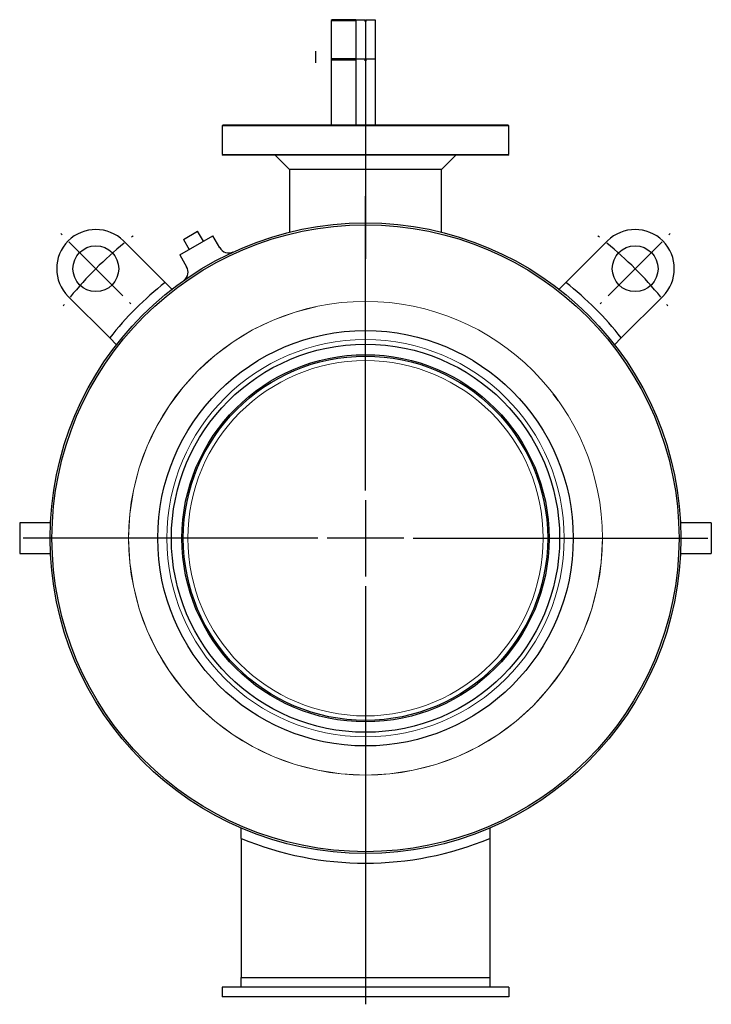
# Model space of a CAD drawing. Header units: metres. Extents: x 6538042 to 13082743, y 6022817 to 12049805.
# Tile 55 of 92: x 6539607 to 6539615, y 6024203 to 6024214. Entities that reach past the tile are written whole.
import ezdxf
from ezdxf.lldxf.tags import DXFTag

# ---------------------------------------------------------------- set-up
doc = ezdxf.new("R2010")
doc.units = ezdxf.units.M
doc.header["$MEASUREMENT"] = 0
doc.linetypes.add('ACAD_ISO10W100', pattern=[18, 12, -3, 0, -3])
doc.linetypes.add('DOT_CENTER', pattern=[14, 12, -1, 0, -1])
for name, color, linetype in [('1', 7, 'CONTINUOUS'), ('A400WW9_1', 7, 'CONTINUOUS'), ('Default', 7, 'CONTINUOUS')]:
    doc.layers.add(name, color=color, linetype=linetype)
doc.layers.add('d-opis', color=7, linetype='CONTINUOUS', lineweight=18)
doc.layers.add('rury', color=6, linetype='CONTINUOUS', lineweight=13)
tags = doc.linetypes.add('CENTER2', pattern=[28.575, 19.05, -3.175, 3.175, -3.175]).pattern_tags.tags
tags[10:11] = [DXFTag(74, 4), DXFTag(75, 0), DXFTag(340, '0'), DXFTag(46, 0.0), DXFTag(50, 0.0), DXFTag(44, 0.0), DXFTag(45, 0.0)]
tags[8:9] = [DXFTag(74, 4), DXFTag(75, 0), DXFTag(340, '0'), DXFTag(46, 0.0), DXFTag(50, 0.0), DXFTag(44, 0.0), DXFTag(45, 0.0)]
tags[6:7] = [DXFTag(74, 4), DXFTag(75, 0), DXFTag(340, '0'), DXFTag(46, 0.0), DXFTag(50, 0.0), DXFTag(44, 0.0), DXFTag(45, 0.0)]
tags[4:5] = [DXFTag(74, 4), DXFTag(75, 0), DXFTag(340, '0'), DXFTag(46, 0.0), DXFTag(50, 0.0), DXFTag(44, 0.0), DXFTag(45, 0.0)]

msp = doc.modelspace()

# ---------------------------------------------------------------- linework, layer by layer
at = {"layer": '1', "color": 2, "linetype": 'DOT_CENTER'}
msp.add_line((6539610.43363, 6024213.7591), (6539610.43363, 6024213.6303), dxfattribs=at)
at = {"layer": 'A400WW9_1', "color": 7, "linetype": 'Continuous'}
for p, q in [((6539610.62133, 6024214.11439), (6539610.61058, 6024214.10364)), ((6539610.61058, 6024214.10364), (6539610.89013, 6024214.10364)), ((6539610.61058, 6024214.10364), (6539610.61058, 6024212.93167)), ((6539610.89013, 6024214.11439), (6539610.62133, 6024214.11439)), ((6539610.89013, 6024214.11439), (6539610.89013, 6024212.93167)), ((6539610.89013, 6024214.11439), (6539610.99227, 6024214.11439)), ((6539610.99227, 6024214.09289), (6539610.99227, 6024214.11439)), ((6539611.00303, 6024214.09289), (6539610.99227, 6024214.09289)), ((6539611.00303, 6024214.11439), (6539611.10517, 6024214.11439)), ((6539611.00303, 6024214.11439), (6539611.00303, 6024214.09289)), ((6539611.10517, 6024214.11439), (6539611.10517, 6024212.93167)), ((6539610.62133, 6024213.67323), (6539610.61058, 6024213.66248)), ((6539610.61058, 6024213.66248), (6539610.89013, 6024213.66248)), ((6539610.89013, 6024213.67323), (6539610.62133, 6024213.67323)), ((6539610.89013, 6024213.67323), (6539610.99227, 6024213.67323)), ((6539610.99227, 6024213.65172), (6539610.99227, 6024213.67323)), ((6539611.00303, 6024213.65172), (6539610.99227, 6024213.65172)), ((6539611.00303, 6024213.67323), (6539611.10517, 6024213.67323)), ((6539611.00303, 6024213.67323), (6539611.00303, 6024213.65172)), ((6539609.3956, 6024212.93167), (6539609.38485, 6024212.92092)), ((6539609.3956, 6024212.93167), (6539612.5997, 6024212.93167)), ((6539612.61045, 6024212.92092), (6539612.5997, 6024212.93167)), ((6539612.61045, 6024212.92092), (6539609.38485, 6024212.92092)), ((6539609.38485, 6024212.92092), (6539609.38485, 6024212.59836)), ((6539612.61045, 6024212.59836), (6539612.61045, 6024212.92092)), ((6539609.38485, 6024212.59836), (6539612.61045, 6024212.59836)), ((6539609.38485, 6024212.59836), (6539609.3956, 6024212.58761)), ((6539612.5997, 6024212.58761), (6539612.61045, 6024212.59836)), ((6539612.5997, 6024212.58761), (6539609.3956, 6024212.58761)), ((6539609.98159, 6024212.58761), (6539610.14287, 6024212.42633)), ((6539611.85243, 6024212.42633), (6539612.01371, 6024212.58761)), ((6539611.85243, 6024212.42633), (6539610.14287, 6024212.42633)), ((6539610.14287, 6024212.42633), (6539610.14287, 6024211.72206)), ((6539611.85243, 6024211.72241), (6539611.85243, 6024212.42633)), ((6539608.94981, 6024211.64024), (6539609.10811, 6024211.73163)), ((6539609.17262, 6024211.61989), (6539609.10811, 6024211.73163)), ((6539608.27432, 6024211.62282), (6539608.74174, 6024211.1554)), ((6539608.90724, 6024211.46667), (6539609.2797, 6024211.68171)), ((6539608.94981, 6024211.64024), (6539609.01432, 6024211.5285)), ((6539609.35717, 6024211.54752), (6539609.2797, 6024211.68171)), ((6539613.72098, 6024211.62282), (6539613.25356, 6024211.1554)), ((6539608.90724, 6024211.46667), (6539608.98466, 6024211.33257)), ((6539608.81834, 6024211.07879), (6539608.74174, 6024211.1554)), ((6539613.17695, 6024211.07879), (6539613.25356, 6024211.1554)), ((6539608.11831, 6024210.53197), (6539607.65089, 6024210.99939)), ((6539613.87699, 6024210.53197), (6539614.34441, 6024210.99939)), ((6539608.11831, 6024210.53197), (6539608.19491, 6024210.45536)), ((6539613.87699, 6024210.53197), (6539613.80039, 6024210.45536)), ((6539607.10543, 6024208.44809), (6539607.10543, 6024208.10403)), ((6539607.45141, 6024208.44809), (6539607.10543, 6024208.44809)), ((6539614.88987, 6024208.44809), (6539614.54389, 6024208.44809)), ((6539614.88987, 6024208.44809), (6539614.88987, 6024208.10403)), ((6539607.10543, 6024208.10403), (6539607.45151, 6024208.10403)), ((6539614.54379, 6024208.10403), (6539614.88987, 6024208.10403)), ((6539609.59989, 6024204.89582), (6539609.59989, 6024205.01248)), ((6539612.39541, 6024205.01248), (6539612.39541, 6024204.89582)), ((6539609.59989, 6024204.89582), (6539609.59989, 6024203.33014)), ((6539612.39541, 6024204.89582), (6539612.39541, 6024203.33014)), ((6539609.59989, 6024203.33014), (6539612.39541, 6024203.33014)), ((6539609.59989, 6024203.22262), (6539609.59989, 6024203.33014)), ((6539612.39541, 6024203.33014), (6539612.39541, 6024203.22262)), ((6539609.38485, 6024203.22262), (6539609.38485, 6024203.1151)), ((6539612.61045, 6024203.22262), (6539609.38485, 6024203.22262)), ((6539612.61045, 6024203.22262), (6539612.61045, 6024203.1151)), ((6539612.61045, 6024203.1151), (6539609.38485, 6024203.1151))]:
    msp.add_line(p, q, dxfattribs=at)
for centre, radius in [((6539610.99765, 6024208.27606), 3.55031), ((6539610.99765, 6024208.27606), 3.52881), ((6539607.96261, 6024211.3111), 0.25805), ((6539614.03269, 6024211.3111), 0.25805), ((6539610.99765, 6024208.27606), 2.33856), ((6539610.99765, 6024208.27606), 2.18481), ((6539610.99765, 6024208.27606), 2.06653), ((6539610.99765, 6024208.27606), 2.05041)]:
    msp.add_circle(centre, radius, dxfattribs=at)
for centre, radius, start, end in [((6539607.96261, 6024211.3111), 0.44083, 45, 225), ((6539614.03269, 6024211.3111), 0.44083, 315, 135), ((6539609.4596, 6024211.60552), 0.11723, 209.505022, 294.804438), ((6539608.88331, 6024211.2727), 0.11709, 308.566985, 30.549873), ((6539610.99765, 6024208.27606), 3.65783, 128.078039, 141.921961), ((6539610.99765, 6024208.27606), 3.55031, 125.152748, 125.212843), ((6539610.99765, 6024208.27606), 3.65783, 38.078039, 51.921961), ((6539610.99765, 6024208.27606), 3.65783, 247.534432, 292.465568)]:
    msp.add_arc(centre, radius, start, end, dxfattribs=at)
at = {"layer": 'd-opis'}
msp.add_circle((6539610.99765, 6024208.27606), 2, dxfattribs=at)
at = {"layer": 'Default', "color": 7, "linetype": 'CENTER2'}
for p, q in [((6539610.99765, 6024214.09822), (6539610.99765, 6024211.42118)), ((6539610.99765, 6024208.81366), (6539610.99765, 6024212.12742)), ((6539607.58247, 6024211.69124), (6539607.56726, 6024211.70645)), ((6539614.41283, 6024211.69124), (6539614.42804, 6024211.70645)), ((6539608.26672, 6024211.00699), (6539607.65849, 6024211.61521)), ((6539613.72858, 6024211.00699), (6539614.3368, 6024211.61521)), ((6539608.34275, 6024210.93096), (6539608.35795, 6024210.91575)), ((6539613.65255, 6024210.93096), (6539613.63735, 6024210.91575)), ((6539610.99765, 6024208.70614), (6539610.99765, 6024207.84598)), ((6539610.46005, 6024208.27606), (6539607.14628, 6024208.27606)), ((6539611.42773, 6024208.27606), (6539610.56757, 6024208.27606)), ((6539611.53525, 6024208.27606), (6539614.84901, 6024208.27606)), ((6539610.99765, 6024207.73846), (6539610.99765, 6024204.42469)), ((6539610.99765, 6024204.43601), (6539610.99765, 6024203.02908))]:
    msp.add_line(p, q, dxfattribs=at)
for start, end in [(129.25894, 140.74106), (127.536622, 127.823675), (52.176325, 52.463378), (39.25894, 50.74106), (142.176325, 142.463378), (37.536622, 37.823675)]:
    msp.add_arc((6539610.99765, 6024208.27606), 4.2922, start, end, dxfattribs=at)
at = {"layer": 'rury', "linetype": 'ACAD_ISO10W100', "lineweight": 5}
msp.add_circle((6539610.99765, 6024208.27606), 2.66667, dxfattribs=at)
at = {"layer": 'rury'}
for radius in [2.66667, 2.23642, 2.05041, 2]:
    msp.add_circle((6539610.99765, 6024208.27606), radius, dxfattribs=at)

doc.saveas('drawing.dxf')
